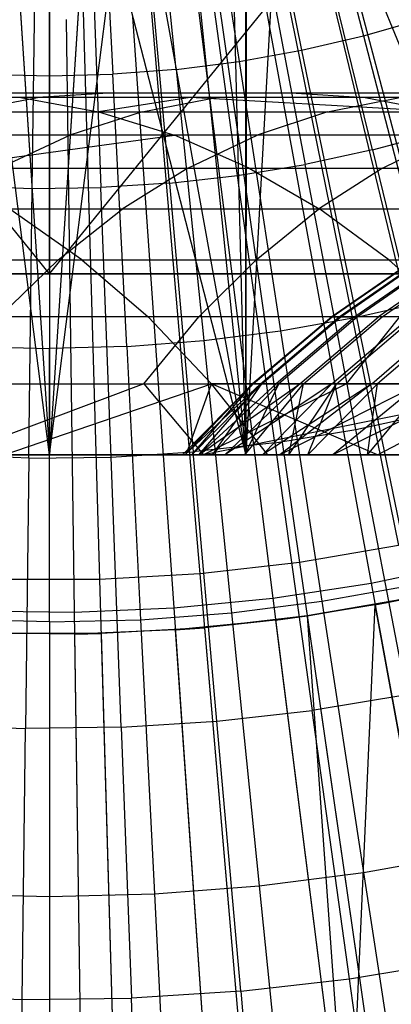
# Model space of a CAD drawing. Extents: x 0.1 to 12.1, y -6 to 6.
# Tile 143 of 256: x 6.044 to 6.249, y -1.203 to -0.66. Entities that reach past the tile are written whole.
import ezdxf

# ---------------------------------------------------------------- set-up
doc = ezdxf.new("R2010")
doc.units = 0
doc.header["$LTSCALE"] = 2.54
doc.layers.get('0').update_dxf_attribs({"linetype": 'CONTINUOUS'})

# ---------------------------------------------------------------- blocks, each defined once
blk = doc.blocks.new('DROPS_COLOR_B-11195_STL')
at = {"color": 0}
for p, q in [((6.06, 0, 20.46731), (6.06, -0.8, 20.46731)), ((6.06, 0, 20.46731), (6.06, -0.8, 20.46731)), ((6.06, 0, 33.4279), (6.06, -0.8, 33.4279)), ((6.06, 0, 33.4279), (6.06, -0.8, 33.4279)), ((6.20341, -0.2635, 62.94169), (6.16832, -0.90001, 62.94243)), ((6.20341, -0.2635, 62.94169), (6.16832, -0.90001, 62.94243)), ((6.16875, -0.27959, 62.94242), (6.16832, -0.90001, 62.94243)), ((6.16875, -0.27959, 62.94242), (6.16832, -0.90001, 62.94243)), ((6.16832, -0.90001, 50.94438), (6.16832, -0.27976, 50.94438)), ((6.16832, -0.90001, 50.94438), (6.16832, -0.27976, 50.94438)), ((6.16832, -0.90001, 62.94243), (6.15271, -0.28532, 62.94269)), ((6.16832, -0.90001, 62.94243), (6.15271, -0.28532, 62.94269)), ((6.16832, -0.90001, 50.94438), (6.15271, -0.28532, 50.94412)), ((6.16832, -0.90001, 50.94438), (6.15271, -0.28532, 50.94412)), ((6.06, -0.9, 39.93455), (5.98235, -0.28978, 39.9353)), ((6.06, -0.9, 39.93455), (5.98235, -0.28978, 39.9353)), ((6.06, -0.9, 47.93455), (6.13765, -0.28978, 47.9338)), ((6.06, -0.9, 47.93455), (6.13765, -0.28978, 47.9338)), ((6.01304, -0.2963, 50.94359), (6.16832, -0.90001, 50.94438)), ((6.01304, -0.2963, 50.94359), (6.16832, -0.90001, 50.94438)), ((6.02074, -0.29742, 47.93436), (6.06, -0.9, 47.93455)), ((6.02074, -0.29742, 47.93436), (6.06, -0.9, 47.93455)), ((6.02086, -0.29744, 39.93474), (6.06, -0.9, 39.93455)), ((6.02086, -0.29744, 39.93474), (6.06, -0.9, 39.93455)), ((6.09926, -0.29742, 39.93474), (6.06, -0.9, 39.93455)), ((6.09926, -0.29742, 39.93474), (6.06, -0.9, 39.93455)), ((6.09914, -0.29744, 47.93436), (6.06, -0.9, 47.93455)), ((6.09914, -0.29744, 47.93436), (6.06, -0.9, 47.93455)), ((6.09926, -0.29742, 39.93474), (6.34536, -0.9, 39.94474)), ((6.09926, -0.29742, 39.93474), (6.34536, -0.9, 39.94474)), ((6.10696, -0.2963, 62.94322), (6.16832, -0.90001, 62.94243)), ((6.10696, -0.2963, 62.94322), (6.16832, -0.90001, 62.94243)), ((6.10697, -0.2963, 50.94359), (6.16832, -0.90001, 50.94438)), ((6.10697, -0.2963, 50.94359), (6.16832, -0.90001, 50.94438)), ((6.06, -0.3, 62.9434), (6.16832, -0.90001, 62.94243)), ((6.06, -0.3, 62.9434), (6.16832, -0.90001, 62.94243)), ((6.06, -0.3, 50.94341), (6.16832, -0.90001, 50.94438)), ((6.06, -0.3, 50.94341), (6.16832, -0.90001, 50.94438)), ((6.06, -0.3, 47.93455), (6.06, -0.9, 47.93455)), ((6.06, -0.3, 47.93455), (6.06, -0.9, 47.93455)), ((6.06, -0.3, 39.93455), (6.06, -0.9, 39.93455)), ((6.06, -0.3, 39.93455), (6.06, -0.9, 39.93455)), ((6.06, -0.8, 16.94761), (5.73571, -0.4, 16.95813)), ((6.06, -0.8, 16.94761), (5.73571, -0.4, 16.95813)), ((6.06, -0.8, 16.94761), (6.06, -0.4, 16.94761)), ((6.06, -0.8, 16.94761), (6.06, -0.4, 16.94761)), ((6.06, -0.8, 36.94761), (6.06, -0.4, 36.94761)), ((6.06, -0.8, 36.94761), (6.06, -0.4, 36.94761)), ((6.06, -0.8, 36.94761), (6.385, -0.4, 36.93703)), ((6.06, -0.8, 36.94761), (6.385, -0.4, 36.93703)), ((6.19551, -0.52322, 13.82789), (6.23315, -0.66861, 13.79951)), ((6.19551, -0.52322, 13.82789), (6.23315, -0.66861, 13.79951)), ((6.16884, -0.52941, 13.82789), (6.19907, -0.67652, 13.79951)), ((6.16884, -0.52941, 13.82789), (6.19907, -0.67652, 13.79951)), ((6.12991, -0.68711, 13.79951), (6.11472, -0.5377, 13.82789)), ((6.12991, -0.68711, 13.79951), (6.11472, -0.5377, 13.82789)), ((6.14188, -0.53424, 13.82789), (6.16462, -0.68269, 13.79951)), ((6.14188, -0.53424, 13.82789), (6.16462, -0.68269, 13.79951)), ((6.06004, -0.54048, 13.82789), (6.06004, -0.69065, 13.79951)), ((6.06004, -0.54048, 13.82789), (6.06004, -0.69065, 13.79951)), ((6.08741, -0.53978, 13.82789), (6.09502, -0.68977, 13.79951)), ((6.08741, -0.53978, 13.82789), (6.09502, -0.68977, 13.79951)), ((6.23811, -0.73158, 13.86834), (6.20297, -0.58721, 13.89768)), ((6.23811, -0.73158, 13.86834), (6.20297, -0.58721, 13.89768)), ((6.17328, -0.59365, 13.89768), (6.20113, -0.73961, 13.86834)), ((6.17328, -0.59365, 13.89768), (6.20113, -0.73961, 13.86834)), ((6.12618, -0.75003, 13.86834), (6.11313, -0.60202, 13.89768)), ((6.12618, -0.75003, 13.86834), (6.11313, -0.60202, 13.89768)), ((6.16379, -0.74576, 13.86834), (6.14331, -0.59859, 13.89768)), ((6.16379, -0.74576, 13.86834), (6.14331, -0.59859, 13.89768)), ((6.05058, -0.75288, 13.86834), (6.05244, -0.60431, 13.89768)), ((6.05058, -0.75288, 13.86834), (6.05244, -0.60431, 13.89768)), ((6.08282, -0.60392, 13.89768), (6.08842, -0.75241, 13.86834)), ((6.08282, -0.60392, 13.89768), (6.08842, -0.75241, 13.86834)), ((6.22491, -0.6274, 1.86697), (6.30641, -0.93746, 1.92723)), ((6.22491, -0.6274, 1.86697), (6.30641, -0.93746, 1.92723)), ((6.18883, -0.63579, 1.86697), (6.25249, -0.95, 1.92723)), ((6.18883, -0.63579, 1.86697), (6.25249, -0.95, 1.92723)), ((6.11551, -0.64633, 1.86697), (6.14295, -0.96575, 1.92723)), ((6.11551, -0.64633, 1.86697), (6.14295, -0.96575, 1.92723)), ((6.15232, -0.64211, 1.86697), (6.19795, -0.95944, 1.92723)), ((6.15232, -0.64211, 1.86697), (6.19795, -0.95944, 1.92723)), ((6.07852, -0.64845, 1.86697), (6.08768, -0.96891, 1.92723)), ((6.07852, -0.64845, 1.86697), (6.08768, -0.96891, 1.92723)), ((6.23315, -0.66861, 13.79951), (6.26679, -0.65898, 13.79951)), ((6.23315, -0.66861, 13.79951), (6.26679, -0.65898, 13.79951)), ((6.19907, -0.67652, 13.79951), (6.23315, -0.66861, 13.79951)), ((6.19907, -0.67652, 13.79951), (6.23315, -0.66861, 13.79951)), ((6.23315, -0.66861, 13.79951), (6.2709, -0.81438, 13.76702)), ((6.23315, -0.66861, 13.79951), (6.2709, -0.81438, 13.76702)), ((6.16462, -0.68269, 13.79951), (6.19907, -0.67652, 13.79951)), ((6.16462, -0.68269, 13.79951), (6.19907, -0.67652, 13.79951)), ((6.19907, -0.67652, 13.79951), (6.22938, -0.82402, 13.76702)), ((6.19907, -0.67652, 13.79951), (6.22938, -0.82402, 13.76702)), ((6.12991, -0.68711, 13.79951), (6.16462, -0.68269, 13.79951)), ((6.12991, -0.68711, 13.79951), (6.16462, -0.68269, 13.79951)), ((6.16462, -0.68269, 13.79951), (6.18742, -0.83154, 13.76702)), ((6.16462, -0.68269, 13.79951), (6.18742, -0.83154, 13.76702)), ((6.02506, -0.68977, 13.79951), (6.06004, -0.69065, 13.79951)), ((6.02506, -0.68977, 13.79951), (6.06004, -0.69065, 13.79951)), ((6.06004, -0.69065, 13.79951), (6.09502, -0.68977, 13.79951)), ((6.06004, -0.69065, 13.79951), (6.09502, -0.68977, 13.79951)), ((6.12991, -0.68711, 13.79951), (6.09502, -0.68977, 13.79951)), ((6.12991, -0.68711, 13.79951), (6.09502, -0.68977, 13.79951)), ((6.10265, -0.84016, 13.76702), (6.09502, -0.68977, 13.79951)), ((6.10265, -0.84016, 13.76702), (6.09502, -0.68977, 13.79951)), ((6.12991, -0.68711, 13.79951), (6.14514, -0.83692, 13.76702)), ((6.12991, -0.68711, 13.79951), (6.14514, -0.83692, 13.76702)), ((6.06004, -0.69065, 13.79951), (6.06004, -0.84124, 13.76702)), ((6.06004, -0.69065, 13.79951), (6.06004, -0.84124, 13.76702)), ((6.00114, -0.70001, 55.8731), (6.09563, -0.70001, 55.98392)), ((6.00114, -0.70001, 55.8731), (6.09563, -0.70001, 55.98392)), ((6.00114, -0.70001, 55.8731), (6.04423, -0.70263, 55.83735)), ((6.00114, -0.70001, 55.8731), (6.04423, -0.70263, 55.83735)), ((6.09563, -0.70001, 55.98392), (6.05353, -0.70263, 56.02083)), ((6.09563, -0.70001, 55.98392), (6.05353, -0.70263, 56.02083)), ((6.09563, -0.70001, 55.98392), (6.19312, -0.70001, 56.09211)), ((6.09563, -0.70001, 55.98392), (6.19312, -0.70001, 56.09211)), ((6.19312, -0.70001, 56.09211), (6.29326, -0.70001, 56.1973)), ((6.19312, -0.70001, 56.09211), (6.29326, -0.70001, 56.1973)), ((6.19312, -0.70001, 56.09211), (6.23418, -0.70263, 56.05405)), ((6.19312, -0.70001, 56.09211), (6.23418, -0.70263, 56.05405)), ((6.04423, -0.70263, 55.83735), (5.95356, -0.70263, 55.72491)), ((6.04423, -0.70263, 55.83735), (5.95356, -0.70263, 55.72491)), ((6.05353, -0.70263, 56.02083), (5.95804, -0.70263, 55.90884)), ((6.05353, -0.70263, 56.02083), (5.95804, -0.70263, 55.90884)), ((6.01163, -0.7105, 56.05758), (6.05353, -0.70263, 56.02083)), ((6.01163, -0.7105, 56.05758), (6.05353, -0.70263, 56.02083)), ((6.04423, -0.70263, 55.83735), (6.08713, -0.7105, 55.80176)), ((6.13772, -0.70263, 55.947), (6.04423, -0.70263, 55.83735)), ((6.04423, -0.70263, 55.83735), (6.08713, -0.7105, 55.80176)), ((6.13772, -0.70263, 55.947), (6.04423, -0.70263, 55.83735)), ((6.15205, -0.70263, 56.13016), (6.05353, -0.70263, 56.02083)), ((6.15205, -0.70263, 56.13016), (6.05353, -0.70263, 56.02083)), ((6.13772, -0.70263, 55.947), (6.08713, -0.7105, 55.80176)), ((6.13772, -0.70263, 55.947), (6.08713, -0.7105, 55.80176)), ((6.11117, -0.7105, 56.16805), (6.15205, -0.70263, 56.13016)), ((6.11117, -0.7105, 56.16805), (6.15205, -0.70263, 56.13016)), ((6.27507, -0.7105, 56.01616), (6.13772, -0.70263, 55.947)), ((6.23418, -0.70263, 56.05405), (6.13772, -0.70263, 55.947)), ((6.27507, -0.7105, 56.01616), (6.13772, -0.70263, 55.947)), ((6.23418, -0.70263, 56.05405), (6.13772, -0.70263, 55.947)), ((6.25326, -0.70263, 56.23646), (6.15205, -0.70263, 56.13016)), ((6.25326, -0.70263, 56.23646), (6.15205, -0.70263, 56.13016)), ((6.21343, -0.7105, 56.27546), (6.25326, -0.70263, 56.23646)), ((6.21343, -0.7105, 56.27546), (6.25326, -0.70263, 56.23646)), ((6.33327, -0.70263, 56.15812), (6.23418, -0.70263, 56.05405)), ((6.23418, -0.70263, 56.05405), (6.27507, -0.7105, 56.01616)), ((6.23418, -0.70263, 56.05405), (6.27507, -0.7105, 56.01616)), ((6.33327, -0.70263, 56.15812), (6.23418, -0.70263, 56.05405)), ((5.99743, -0.7105, 55.69053), (6.08713, -0.7105, 55.80176)), ((5.99743, -0.7105, 55.69053), (6.08713, -0.7105, 55.80176)), ((6.01163, -0.7105, 56.05758), (6.11117, -0.7105, 56.16805)), ((6.01163, -0.7105, 56.05758), (6.11117, -0.7105, 56.16805)), ((6.11117, -0.7105, 56.16805), (6.07136, -0.72343, 56.20496)), ((6.11117, -0.7105, 56.16805), (6.07136, -0.72343, 56.20496)), ((6.08713, -0.7105, 55.80176), (6.27507, -0.7105, 56.01616)), ((6.08713, -0.7105, 55.80176), (6.27507, -0.7105, 56.01616)), ((6.08713, -0.7105, 55.80176), (6.12891, -0.72343, 55.76711)), ((6.08713, -0.7105, 55.80176), (6.12891, -0.72343, 55.76711)), ((6.11117, -0.7105, 56.16805), (6.21343, -0.7105, 56.27546)), ((6.11117, -0.7105, 56.16805), (6.21343, -0.7105, 56.27546)), ((6.21343, -0.7105, 56.27546), (6.17464, -0.72343, 56.31344)), ((6.21343, -0.7105, 56.27546), (6.17464, -0.72343, 56.31344)), ((6.21343, -0.7105, 56.27546), (6.31859, -0.7105, 56.38002)), ((6.21343, -0.7105, 56.27546), (6.31859, -0.7105, 56.38002)), ((6.23811, -0.73158, 13.86834), (6.27464, -0.72171, 13.86834)), ((6.23811, -0.73158, 13.86834), (6.27464, -0.72171, 13.86834)), ((6.07136, -0.72343, 56.20496), (5.97081, -0.72343, 56.09338)), ((6.07136, -0.72343, 56.20496), (5.97081, -0.72343, 56.09338)), ((5.99746, -0.74162, 55.51271), (6.12891, -0.72343, 55.76711)), ((5.99746, -0.74162, 55.51271), (6.12891, -0.72343, 55.76711)), ((6.03209, -0.74162, 56.24135), (6.07136, -0.72343, 56.20496)), ((6.03209, -0.74162, 56.24135), (6.07136, -0.72343, 56.20496)), ((6.12891, -0.72343, 55.76711), (6.04015, -0.72343, 55.65703)), ((6.12891, -0.72343, 55.76711), (6.04015, -0.72343, 55.65703)), ((6.17464, -0.72343, 56.31344), (6.07136, -0.72343, 56.20496)), ((6.17464, -0.72343, 56.31344), (6.07136, -0.72343, 56.20496)), ((6.17012, -0.74162, 55.73293), (6.12891, -0.72343, 55.76711)), ((6.31488, -0.72343, 55.97926), (6.12891, -0.72343, 55.76711)), ((6.17012, -0.74162, 55.73293), (6.12891, -0.72343, 55.76711)), ((6.31488, -0.72343, 55.97926), (6.12891, -0.72343, 55.76711)), ((6.13638, -0.74162, 56.3509), (6.17464, -0.72343, 56.31344)), ((6.13638, -0.74162, 56.3509), (6.17464, -0.72343, 56.31344)), ((6.28085, -0.72343, 56.41905), (6.17464, -0.72343, 56.31344)), ((6.28085, -0.72343, 56.41905), (6.17464, -0.72343, 56.31344)), ((6.24364, -0.74162, 56.45754), (6.28085, -0.72343, 56.41905)), ((6.24364, -0.74162, 56.45754), (6.28085, -0.72343, 56.41905)), ((6.23811, -0.73158, 13.86834), (6.20113, -0.73961, 13.86834)), ((6.23811, -0.73158, 13.86834), (6.20113, -0.73961, 13.86834)), ((6.23811, -0.73158, 13.86834), (6.27333, -0.87631, 13.83503)), ((6.23811, -0.73158, 13.86834), (6.27333, -0.87631, 13.83503)), ((5.99746, -0.74162, 55.51271), (6.17012, -0.74162, 55.73293)), ((5.99746, -0.74162, 55.51271), (6.17012, -0.74162, 55.73293)), ((6.03209, -0.74162, 56.24135), (6.13638, -0.74162, 56.3509)), ((6.03209, -0.74162, 56.24135), (6.13638, -0.74162, 56.3509)), ((6.13638, -0.74162, 56.3509), (6.10015, -0.76432, 56.38636)), ((6.13638, -0.74162, 56.3509), (6.10015, -0.76432, 56.38636)), ((6.13638, -0.74162, 56.3509), (6.24364, -0.74162, 56.45754)), ((6.13638, -0.74162, 56.3509), (6.24364, -0.74162, 56.45754)), ((6.16379, -0.74576, 13.86834), (6.20113, -0.73961, 13.86834)), ((6.16379, -0.74576, 13.86834), (6.20113, -0.73961, 13.86834)), ((6.17012, -0.74162, 55.73293), (6.35415, -0.74162, 55.94286)), ((6.17012, -0.74162, 55.73293), (6.35415, -0.74162, 55.94286)), ((6.17012, -0.74162, 55.73293), (6.20915, -0.76432, 55.70056)), ((6.17012, -0.74162, 55.73293), (6.20915, -0.76432, 55.70056)), ((6.22904, -0.88592, 13.83503), (6.20113, -0.73961, 13.86834)), ((6.22904, -0.88592, 13.83503), (6.20113, -0.73961, 13.86834)), ((6.24364, -0.74162, 56.45754), (6.20839, -0.76432, 56.49399)), ((6.24364, -0.74162, 56.45754), (6.20839, -0.76432, 56.49399)), ((6.24364, -0.74162, 56.45754), (6.3516, -0.74162, 56.55919)), ((6.24364, -0.74162, 56.45754), (6.3516, -0.74162, 56.55919)), ((6.12618, -0.75003, 13.86834), (6.08842, -0.75241, 13.86834)), ((6.12618, -0.75003, 13.86834), (6.08842, -0.75241, 13.86834)), ((6.12618, -0.75003, 13.86834), (6.16379, -0.74576, 13.86834)), ((6.12618, -0.75003, 13.86834), (6.16379, -0.74576, 13.86834)), ((6.12618, -0.75003, 13.86834), (6.13927, -0.8984, 13.83503)), ((6.12618, -0.75003, 13.86834), (6.13927, -0.8984, 13.83503)), ((6.18431, -0.89329, 13.83503), (6.16379, -0.74576, 13.86834)), ((6.18431, -0.89329, 13.83503), (6.16379, -0.74576, 13.86834)), ((6.01276, -0.75146, 13.86834), (6.05058, -0.75288, 13.86834)), ((6.01276, -0.75146, 13.86834), (6.05058, -0.75288, 13.86834)), ((6.0487, -0.90182, 13.83503), (6.05058, -0.75288, 13.86834)), ((6.0487, -0.90182, 13.83503), (6.05058, -0.75288, 13.86834)), ((6.05058, -0.75288, 13.86834), (6.08842, -0.75241, 13.86834)), ((6.05058, -0.75288, 13.86834), (6.08842, -0.75241, 13.86834)), ((6.09403, -0.90125, 13.83503), (6.08842, -0.75241, 13.86834)), ((6.09403, -0.90125, 13.83503), (6.08842, -0.75241, 13.86834)), ((6.10015, -0.76432, 56.38636), (5.9949, -0.76432, 56.27581)), ((6.10015, -0.76432, 56.38636), (5.9949, -0.76432, 56.27581)), ((6.07795, -0.79228, 55.45311), (6.03821, -0.76432, 55.48253)), ((6.20915, -0.76432, 55.70056), (6.03821, -0.76432, 55.48253)), ((6.07795, -0.79228, 55.45311), (6.03821, -0.76432, 55.48253)), ((6.20915, -0.76432, 55.70056), (6.03821, -0.76432, 55.48253)), ((6.06481, -0.79228, 56.42096), (6.10015, -0.76432, 56.38636)), ((6.06481, -0.79228, 56.42096), (6.10015, -0.76432, 56.38636)), ((6.20839, -0.76432, 56.49399), (6.10015, -0.76432, 56.38636)), ((6.20839, -0.76432, 56.49399), (6.10015, -0.76432, 56.38636)), ((6.17402, -0.79228, 56.52954), (6.20839, -0.76432, 56.49399)), ((6.17402, -0.79228, 56.52954), (6.20839, -0.76432, 56.49399)), ((6.31735, -0.76432, 56.59658), (6.20839, -0.76432, 56.49399)), ((6.31735, -0.76432, 56.59658), (6.20839, -0.76432, 56.49399)), ((6.24721, -0.79228, 55.66899), (6.20915, -0.76432, 55.70056)), ((6.39134, -0.76432, 55.9084), (6.20915, -0.76432, 55.70056)), ((6.24721, -0.79228, 55.66899), (6.20915, -0.76432, 55.70056)), ((6.39134, -0.76432, 55.9084), (6.20915, -0.76432, 55.70056)), ((5.92066, -0.79228, 55.22808), (6.07795, -0.79228, 55.45311)), ((5.92066, -0.79228, 55.22808), (6.07795, -0.79228, 55.45311)), ((5.95863, -0.79228, 56.30942), (6.06481, -0.79228, 56.42096)), ((5.95863, -0.79228, 56.30942), (6.06481, -0.79228, 56.42096)), ((6.06481, -0.79228, 56.42096), (6.03239, -0.82387, 56.45271)), ((6.06481, -0.79228, 56.42096), (6.03239, -0.82387, 56.45271)), ((6.06481, -0.79228, 56.42096), (6.17402, -0.79228, 56.52954)), ((6.06481, -0.79228, 56.42096), (6.17402, -0.79228, 56.52954)), ((6.07795, -0.79228, 55.45311), (6.24721, -0.79228, 55.66899)), ((6.07795, -0.79228, 55.45311), (6.24721, -0.79228, 55.66899)), ((6.07795, -0.79228, 55.45311), (6.11442, -0.82387, 55.4261)), ((6.07795, -0.79228, 55.45311), (6.11442, -0.82387, 55.4261)), ((6.17402, -0.79228, 56.52954), (6.14247, -0.82387, 56.56216)), ((6.17402, -0.79228, 56.52954), (6.14247, -0.82387, 56.56216)), ((6.17402, -0.79228, 56.52954), (6.28394, -0.79228, 56.63304)), ((6.17402, -0.79228, 56.52954), (6.28394, -0.79228, 56.63304)), ((6.26106, -0.79228, 52.5476), (6.21568, -0.82387, 52.5483)), ((6.26106, -0.79228, 52.5476), (6.21568, -0.82387, 52.5483)), ((6.21596, -0.82387, 52.41749), (6.26133, -0.79228, 52.41833)), ((6.21596, -0.82387, 52.41749), (6.26133, -0.79228, 52.41833)), ((6.21987, -0.82387, 52.67903), (6.2652, -0.79228, 52.67681)), ((6.21987, -0.82387, 52.67903), (6.2652, -0.79228, 52.67681)), ((6.22069, -0.82387, 52.28641), (6.26601, -0.79228, 52.2888)), ((6.22069, -0.82387, 52.28641), (6.26601, -0.79228, 52.2888)), ((6.2737, -0.79228, 52.80518), (6.22847, -0.82387, 52.80892)), ((6.2737, -0.79228, 52.80518), (6.22847, -0.82387, 52.80892)), ((6.27508, -0.79228, 52.15948), (6.22987, -0.82387, 52.15557)), ((6.27508, -0.79228, 52.15948), (6.22987, -0.82387, 52.15557)), ((6.28655, -0.79228, 52.93317), (6.24147, -0.82387, 52.93845)), ((6.28655, -0.79228, 52.93317), (6.24147, -0.82387, 52.93845)), ((6.24346, -0.82387, 52.02509), (6.28851, -0.79228, 52.03054)), ((6.24346, -0.82387, 52.02509), (6.28851, -0.79228, 52.03054)), ((6.24721, -0.79228, 55.66899), (6.42761, -0.79228, 55.87479)), ((6.24721, -0.79228, 55.66899), (6.42761, -0.79228, 55.87479)), ((6.24721, -0.79228, 55.66899), (6.28214, -0.82387, 55.64001)), ((6.24721, -0.79228, 55.66899), (6.28214, -0.82387, 55.64001)), ((6.06, -0.8, 16.94761), (5.62422, -0.8, 16.96663)), ((5.62422, -0.8, 36.92858), (6.06, -0.8, 36.94761)), ((6.06, -0.8, 16.94761), (5.62422, -0.8, 16.96663)), ((5.62422, -0.8, 36.92858), (6.06, -0.8, 36.94761)), ((5.82843, -0.8, 33.40967), (6.06, -0.8, 33.4279)), ((6.06, -0.8, 20.46731), (5.82843, -0.8, 20.48554)), ((6.06, -0.8, 20.46731), (5.82843, -0.8, 20.48554)), ((5.82843, -0.8, 33.40967), (6.06, -0.8, 33.4279)), ((6.49578, -0.8, 16.96663), (6.06, -0.8, 16.94761)), ((6.06, -0.8, 36.94761), (6.49578, -0.8, 36.92858)), ((6.49578, -0.8, 16.96663), (6.06, -0.8, 16.94761)), ((6.06, -0.8, 36.94761), (6.49578, -0.8, 36.92858)), ((6.06, -0.8, 33.4279), (6.29157, -0.8, 33.40967)), ((6.29157, -0.8, 20.48554), (6.06, -0.8, 20.46731)), ((6.29157, -0.8, 20.48554), (6.06, -0.8, 20.46731)), ((6.06, -0.8, 33.4279), (6.29157, -0.8, 33.40967)), ((6.22938, -0.82402, 13.76702), (6.2709, -0.81438, 13.76702)), ((6.22938, -0.82402, 13.76702), (6.2709, -0.81438, 13.76702)), ((6.11442, -0.82387, 55.4261), (5.95857, -0.82387, 55.20312)), ((6.11442, -0.82387, 55.4261), (5.95857, -0.82387, 55.20312)), ((6.14247, -0.82387, 56.56216), (6.03239, -0.82387, 56.45271)), ((6.14247, -0.82387, 56.56216), (6.03239, -0.82387, 56.45271)), ((6.11217, -0.86072, 56.59351), (6.14247, -0.82387, 56.56216)), ((6.11217, -0.86072, 56.59351), (6.14247, -0.82387, 56.56216)), ((6.14945, -0.86072, 55.40016), (6.11442, -0.82387, 55.4261)), ((6.28214, -0.82387, 55.64001), (6.11442, -0.82387, 55.4261)), ((6.14945, -0.86072, 55.40016), (6.11442, -0.82387, 55.4261)), ((6.28214, -0.82387, 55.64001), (6.11442, -0.82387, 55.4261)), ((6.25328, -0.82387, 56.6665), (6.14247, -0.82387, 56.56216)), ((6.25328, -0.82387, 56.6665), (6.14247, -0.82387, 56.56216)), ((6.21568, -0.82387, 52.5483), (6.17209, -0.86072, 52.54896)), ((6.21568, -0.82387, 52.5483), (6.17209, -0.86072, 52.54896)), ((6.17237, -0.86072, 52.41668), (6.21596, -0.82387, 52.41749)), ((6.17237, -0.86072, 52.41668), (6.21596, -0.82387, 52.41749)), ((6.17633, -0.86072, 52.68117), (6.21987, -0.82387, 52.67903)), ((6.17633, -0.86072, 52.68117), (6.21987, -0.82387, 52.67903)), ((6.17716, -0.86072, 52.28412), (6.22069, -0.82387, 52.28641)), ((6.17716, -0.86072, 52.28412), (6.22069, -0.82387, 52.28641)), ((6.22847, -0.82387, 52.80892), (6.18503, -0.86072, 52.81252)), ((6.22847, -0.82387, 52.80892), (6.18503, -0.86072, 52.81252)), ((6.22987, -0.82387, 52.15557), (6.18644, -0.86072, 52.1518)), ((6.22987, -0.82387, 52.15557), (6.18644, -0.86072, 52.1518)), ((6.18742, -0.83154, 13.76702), (6.22938, -0.82402, 13.76702)), ((6.18742, -0.83154, 13.76702), (6.22938, -0.82402, 13.76702)), ((6.19818, -0.86072, 52.94351), (6.24147, -0.82387, 52.93845)), ((6.19818, -0.86072, 52.94351), (6.24147, -0.82387, 52.93845)), ((6.20019, -0.86072, 52.01985), (6.24346, -0.82387, 52.02509)), ((6.20019, -0.86072, 52.01985), (6.24346, -0.82387, 52.02509)), ((6.21596, -0.82387, 52.41749), (6.21568, -0.82387, 52.5483)), ((6.21596, -0.82387, 52.41749), (6.21568, -0.82387, 52.5483)), ((6.21568, -0.82387, 52.5483), (6.21987, -0.82387, 52.67903)), ((6.21568, -0.82387, 52.5483), (6.21987, -0.82387, 52.67903)), ((6.21575, -0.86072, 53.07412), (6.25885, -0.82387, 53.0676)), ((6.21575, -0.86072, 53.07412), (6.25885, -0.82387, 53.0676)), ((6.22069, -0.82387, 52.28641), (6.21596, -0.82387, 52.41749)), ((6.22069, -0.82387, 52.28641), (6.21596, -0.82387, 52.41749)), ((6.21838, -0.86072, 51.88844), (6.26145, -0.82387, 51.89514)), ((6.21838, -0.86072, 51.88844), (6.26145, -0.82387, 51.89514)), ((6.21987, -0.82387, 52.67903), (6.22847, -0.82387, 52.80892)), ((6.21987, -0.82387, 52.67903), (6.22847, -0.82387, 52.80892)), ((6.22987, -0.82387, 52.15557), (6.22069, -0.82387, 52.28641)), ((6.22987, -0.82387, 52.15557), (6.22069, -0.82387, 52.28641)), ((6.22383, -0.86072, 56.69864), (6.25328, -0.82387, 56.6665)), ((6.22383, -0.86072, 56.69864), (6.25328, -0.82387, 56.6665)), ((6.24147, -0.82387, 52.93845), (6.22847, -0.82387, 52.80892)), ((6.24147, -0.82387, 52.93845), (6.22847, -0.82387, 52.80892)), ((6.22938, -0.82402, 13.76702), (6.25979, -0.97199, 13.73038)), ((6.22938, -0.82402, 13.76702), (6.25979, -0.97199, 13.73038)), ((6.24346, -0.82387, 52.02509), (6.22987, -0.82387, 52.15557)), ((6.24346, -0.82387, 52.02509), (6.22987, -0.82387, 52.15557)), ((6.23771, -0.86072, 53.20406), (6.28057, -0.82387, 53.19609)), ((6.23771, -0.86072, 53.20406), (6.28057, -0.82387, 53.19609)), ((6.2838, -0.82387, 51.76591), (6.24098, -0.86072, 51.75775)), ((6.2838, -0.82387, 51.76591), (6.24098, -0.86072, 51.75775)), ((6.25885, -0.82387, 53.0676), (6.24147, -0.82387, 52.93845)), ((6.25885, -0.82387, 53.0676), (6.24147, -0.82387, 52.93845)), ((6.26145, -0.82387, 51.89514), (6.24346, -0.82387, 52.02509)), ((6.26145, -0.82387, 51.89514), (6.24346, -0.82387, 52.02509)), ((6.14514, -0.83692, 13.76702), (6.18742, -0.83154, 13.76702)), ((6.14514, -0.83692, 13.76702), (6.18742, -0.83154, 13.76702)), ((6.18742, -0.83154, 13.76702), (6.2103, -0.98086, 13.73038)), ((6.18742, -0.83154, 13.76702), (6.2103, -0.98086, 13.73038)), ((6.10265, -0.84016, 13.76702), (6.14514, -0.83692, 13.76702)), ((6.10265, -0.84016, 13.76702), (6.14514, -0.83692, 13.76702)), ((6.14514, -0.83692, 13.76702), (6.16043, -0.98721, 13.73038)), ((6.14514, -0.83692, 13.76702), (6.16043, -0.98721, 13.73038)), ((6.01743, -0.84016, 13.76702), (6.06004, -0.84124, 13.76702)), ((6.01743, -0.84016, 13.76702), (6.06004, -0.84124, 13.76702)), ((6.10265, -0.84016, 13.76702), (6.06004, -0.84124, 13.76702)), ((6.10265, -0.84016, 13.76702), (6.06004, -0.84124, 13.76702)), ((6.06004, -0.9923, 13.73038), (6.06004, -0.84124, 13.76702)), ((6.06004, -0.9923, 13.73038), (6.06004, -0.84124, 13.76702)), ((6.10265, -0.84016, 13.76702), (6.1103, -0.99103, 13.73038)), ((6.10265, -0.84016, 13.76702), (6.1103, -0.99103, 13.73038)), ((5.99498, -0.86072, 55.17916), (6.14945, -0.86072, 55.40016)), ((5.99498, -0.86072, 55.17916), (6.14945, -0.86072, 55.40016)), ((6.00124, -0.86072, 56.4832), (6.11217, -0.86072, 56.59351)), ((6.00124, -0.86072, 56.4832), (6.11217, -0.86072, 56.59351)), ((6.11217, -0.86072, 56.59351), (6.008, -0.90001, 56.5449)), ((6.11217, -0.86072, 56.59351), (6.008, -0.90001, 56.5449)), ((6.03505, -0.90001, 55.16993), (6.14945, -0.86072, 55.40016)), ((6.03505, -0.90001, 55.16993), (6.14945, -0.86072, 55.40016)), ((6.11217, -0.86072, 56.59351), (6.14489, -0.90001, 56.67793)), ((6.11217, -0.86072, 56.59351), (6.22383, -0.86072, 56.69864)), ((6.11217, -0.86072, 56.59351), (6.14489, -0.90001, 56.67793)), ((6.11217, -0.86072, 56.59351), (6.22383, -0.86072, 56.69864)), ((6.13342, -0.90001, 52.44381), (6.17209, -0.86072, 52.54896)), ((6.13342, -0.90001, 52.44381), (6.17209, -0.86072, 52.54896)), ((6.13342, -0.90001, 52.44381), (6.17237, -0.86072, 52.41668)), ((6.13342, -0.90001, 52.44381), (6.17237, -0.86072, 52.41668)), ((6.13472, -0.90001, 52.60238), (6.17633, -0.86072, 52.68117)), ((6.13472, -0.90001, 52.60238), (6.17633, -0.86072, 52.68117)), ((6.13472, -0.90001, 52.60238), (6.17209, -0.86072, 52.54896)), ((6.13472, -0.90001, 52.60238), (6.17209, -0.86072, 52.54896)), ((6.13545, -0.90001, 55.31553), (6.14945, -0.86072, 55.40016)), ((6.13545, -0.90001, 55.31553), (6.14945, -0.86072, 55.40016)), ((6.13852, -0.90001, 52.28535), (6.17237, -0.86072, 52.41668)), ((6.13852, -0.90001, 52.28535), (6.17237, -0.86072, 52.41668)), ((6.13852, -0.90001, 52.28535), (6.17716, -0.86072, 52.28412)), ((6.13852, -0.90001, 52.28535), (6.17716, -0.86072, 52.28412)), ((6.14247, -0.90001, 52.76102), (6.19818, -0.86072, 52.94351)), ((6.14247, -0.90001, 52.76102), (6.19818, -0.86072, 52.94351)), ((6.14247, -0.90001, 52.76102), (6.18503, -0.86072, 52.81252)), ((6.14247, -0.90001, 52.76102), (6.18503, -0.86072, 52.81252)), ((6.14247, -0.90001, 52.76102), (6.17633, -0.86072, 52.68117)), ((6.14247, -0.90001, 52.76102), (6.17633, -0.86072, 52.68117)), ((6.22383, -0.86072, 56.69864), (6.14489, -0.90001, 56.67793)), ((6.22383, -0.86072, 56.69864), (6.14489, -0.90001, 56.67793)), ((6.3383, -0.86072, 56.80071), (6.14489, -0.90001, 56.67793)), ((6.3383, -0.86072, 56.80071), (6.14489, -0.90001, 56.67793)), ((6.18041, -0.90001, 55.37723), (6.14945, -0.86072, 55.40016)), ((6.24087, -0.90001, 55.45714), (6.14945, -0.86072, 55.40016)), ((6.18041, -0.90001, 55.37723), (6.14945, -0.86072, 55.40016)), ((6.24087, -0.90001, 55.45714), (6.14945, -0.86072, 55.40016)), ((6.31569, -0.86072, 55.61218), (6.14945, -0.86072, 55.40016)), ((6.31569, -0.86072, 55.61218), (6.14945, -0.86072, 55.40016)), ((6.14998, -0.90001, 52.1271), (6.17716, -0.86072, 52.28412)), ((6.14998, -0.90001, 52.1271), (6.17716, -0.86072, 52.28412)), ((6.14998, -0.90001, 52.1271), (6.18644, -0.86072, 52.1518)), ((6.14998, -0.90001, 52.1271), (6.18644, -0.86072, 52.1518)), ((6.19818, -0.86072, 52.94351), (6.15671, -0.90001, 52.91985)), ((6.19818, -0.86072, 52.94351), (6.15671, -0.90001, 52.91985)), ((6.21575, -0.86072, 53.07412), (6.15671, -0.90001, 52.91985)), ((6.21575, -0.86072, 53.07412), (6.15671, -0.90001, 52.91985)), ((6.1678, -0.90001, 51.96921), (6.18644, -0.86072, 52.1518)), ((6.1678, -0.90001, 51.96921), (6.18644, -0.86072, 52.1518)), ((6.1678, -0.90001, 51.96921), (6.20019, -0.86072, 52.01985)), ((6.1678, -0.90001, 51.96921), (6.20019, -0.86072, 52.01985)), ((6.17209, -0.86072, 52.54896), (6.17237, -0.86072, 52.41668)), ((6.17633, -0.86072, 52.68117), (6.17209, -0.86072, 52.54896)), ((6.17633, -0.86072, 52.68117), (6.17209, -0.86072, 52.54896)), ((6.17209, -0.86072, 52.54896), (6.17237, -0.86072, 52.41668)), ((6.17237, -0.86072, 52.41668), (6.17716, -0.86072, 52.28412)), ((6.17237, -0.86072, 52.41668), (6.17716, -0.86072, 52.28412)), ((6.18503, -0.86072, 52.81252), (6.17633, -0.86072, 52.68117)), ((6.18503, -0.86072, 52.81252), (6.17633, -0.86072, 52.68117)), ((6.17716, -0.86072, 52.28412), (6.18644, -0.86072, 52.1518)), ((6.17716, -0.86072, 52.28412), (6.18644, -0.86072, 52.1518)), ((6.21575, -0.86072, 53.07412), (6.17752, -0.90001, 53.07893)), ((6.21575, -0.86072, 53.07412), (6.17752, -0.90001, 53.07893)), ((6.23771, -0.86072, 53.20406), (6.17752, -0.90001, 53.07893)), ((6.23771, -0.86072, 53.20406), (6.17752, -0.90001, 53.07893)), ((6.19818, -0.86072, 52.94351), (6.18503, -0.86072, 52.81252)), ((6.19818, -0.86072, 52.94351), (6.18503, -0.86072, 52.81252)), ((6.18644, -0.86072, 52.1518), (6.20019, -0.86072, 52.01985)), ((6.18644, -0.86072, 52.1518), (6.20019, -0.86072, 52.01985)), ((6.23771, -0.86072, 53.20406), (6.18698, -0.90001, 53.13834)), ((6.23771, -0.86072, 53.20406), (6.18698, -0.90001, 53.13834)), ((6.26415, -0.86072, 53.33378), (6.18698, -0.90001, 53.13834)), ((6.26415, -0.86072, 53.33378), (6.18698, -0.90001, 53.13834)), ((6.19198, -0.90001, 51.8118), (6.20019, -0.86072, 52.01985)), ((6.19198, -0.90001, 51.8118), (6.20019, -0.86072, 52.01985)), ((6.19198, -0.90001, 51.8118), (6.21838, -0.86072, 51.88844)), ((6.19198, -0.90001, 51.8118), (6.21838, -0.86072, 51.88844)), ((6.21575, -0.86072, 53.07412), (6.19818, -0.86072, 52.94351)), ((6.21575, -0.86072, 53.07412), (6.19818, -0.86072, 52.94351)), ((6.20019, -0.86072, 52.01985), (6.21838, -0.86072, 51.88844)), ((6.20019, -0.86072, 52.01985), (6.21838, -0.86072, 51.88844)), ((6.20255, -0.90001, 51.75364), (6.21838, -0.86072, 51.88844)), ((6.20255, -0.90001, 51.75364), (6.21838, -0.86072, 51.88844)), ((6.20255, -0.90001, 51.75364), (6.24098, -0.86072, 51.75775)), ((6.20255, -0.90001, 51.75364), (6.24098, -0.86072, 51.75775)), ((6.23771, -0.86072, 53.20406), (6.21575, -0.86072, 53.07412)), ((6.23771, -0.86072, 53.20406), (6.21575, -0.86072, 53.07412)), ((6.26415, -0.86072, 53.33378), (6.21633, -0.90001, 53.29465)), ((6.26415, -0.86072, 53.33378), (6.21633, -0.90001, 53.29465)), ((6.29493, -0.86072, 53.46254), (6.21633, -0.90001, 53.29465)), ((6.29493, -0.86072, 53.46254), (6.21633, -0.90001, 53.29465)), ((6.21838, -0.86072, 51.88844), (6.24098, -0.86072, 51.75775)), ((6.21838, -0.86072, 51.88844), (6.24098, -0.86072, 51.75775)), ((6.22383, -0.86072, 56.69864), (6.3383, -0.86072, 56.80071)), ((6.22383, -0.86072, 56.69864), (6.3383, -0.86072, 56.80071)), ((6.23538, -0.90001, 51.59766), (6.24098, -0.86072, 51.75775)), ((6.23538, -0.90001, 51.59766), (6.24098, -0.86072, 51.75775)), ((6.23538, -0.90001, 51.59766), (6.26798, -0.86072, 51.62789)), ((6.23538, -0.90001, 51.59766), (6.26798, -0.86072, 51.62789)), ((6.26415, -0.86072, 53.33378), (6.23771, -0.86072, 53.20406)), ((6.26415, -0.86072, 53.33378), (6.23771, -0.86072, 53.20406)), ((6.24087, -0.90001, 55.45714), (6.31569, -0.86072, 55.61218)), ((6.24087, -0.90001, 55.45714), (6.31569, -0.86072, 55.61218)), ((6.24098, -0.86072, 51.75775), (6.26798, -0.86072, 51.62789)), ((6.24098, -0.86072, 51.75775), (6.26798, -0.86072, 51.62789)), ((6.22904, -0.88592, 13.83503), (6.27333, -0.87631, 13.83503)), ((6.22904, -0.88592, 13.83503), (6.27333, -0.87631, 13.83503)), ((6.18431, -0.89329, 13.83503), (6.22904, -0.88592, 13.83503)), ((6.18431, -0.89329, 13.83503), (6.22904, -0.88592, 13.83503)), ((6.25701, -1.03258, 13.79774), (6.22904, -0.88592, 13.83503)), ((6.25701, -1.03258, 13.79774), (6.22904, -0.88592, 13.83503)), ((6.18431, -0.89329, 13.83503), (6.13927, -0.8984, 13.83503)), ((6.18431, -0.89329, 13.83503), (6.13927, -0.8984, 13.83503)), ((6.18431, -0.89329, 13.83503), (6.20488, -1.04117, 13.79774)), ((6.18431, -0.89329, 13.83503), (6.20488, -1.04117, 13.79774)), ((5.73517, -0.90001, 50.9522), (6.16832, -0.90001, 50.94438)), ((5.73517, -0.90001, 62.93461), (6.16832, -0.90001, 62.94243)), ((5.73517, -0.90001, 50.9522), (6.16832, -0.90001, 50.94438)), ((5.73517, -0.90001, 62.93461), (6.16832, -0.90001, 62.94243)), ((5.77464, -0.9, 47.92436), (6.06, -0.9, 47.93455)), ((6.06, -0.9, 39.93455), (5.77464, -0.9, 39.94474)), ((5.77464, -0.9, 47.92436), (6.06, -0.9, 47.93455)), ((6.06, -0.9, 39.93455), (5.77464, -0.9, 39.94474)), ((6.0487, -0.90182, 13.83503), (6.00341, -0.90011, 13.83503)), ((6.0487, -0.90182, 13.83503), (6.00341, -0.90011, 13.83503)), ((6.008, -0.90001, 56.5449), (6.14489, -0.90001, 56.67793)), ((6.008, -0.90001, 56.5449), (6.14489, -0.90001, 56.67793)), ((6.13545, -0.90001, 55.31553), (6.03505, -0.90001, 55.16993)), ((6.13545, -0.90001, 55.31553), (6.03505, -0.90001, 55.16993)), ((6.0487, -0.90182, 13.83503), (6.04683, -1.05111, 13.79774)), ((6.0487, -0.90182, 13.83503), (6.04683, -1.05111, 13.79774)), ((6.0487, -0.90182, 13.83503), (6.09403, -0.90125, 13.83503)), ((6.0487, -0.90182, 13.83503), (6.09403, -0.90125, 13.83503)), ((6.06, -0.9, 47.93455), (6.34536, -0.9, 47.92436)), ((6.34536, -0.9, 39.94474), (6.06, -0.9, 39.93455)), ((6.06, -0.9, 47.93455), (6.34536, -0.9, 47.92436)), ((6.34536, -0.9, 39.94474), (6.06, -0.9, 39.93455)), ((6.09403, -0.90125, 13.83503), (6.13927, -0.8984, 13.83503)), ((6.09403, -0.90125, 13.83503), (6.13927, -0.8984, 13.83503)), ((6.09966, -1.05045, 13.79774), (6.09403, -0.90125, 13.83503)), ((6.09966, -1.05045, 13.79774), (6.09403, -0.90125, 13.83503)), ((6.13852, -0.90001, 52.28535), (6.13342, -0.90001, 52.44381)), ((6.13342, -0.90001, 52.44381), (6.13472, -0.90001, 52.60238)), ((6.13342, -0.90001, 52.44381), (6.13472, -0.90001, 52.60238)), ((6.13852, -0.90001, 52.28535), (6.13342, -0.90001, 52.44381)), ((6.13472, -0.90001, 52.60238), (6.14247, -0.90001, 52.76102)), ((6.13472, -0.90001, 52.60238), (6.14247, -0.90001, 52.76102)), ((6.18041, -0.90001, 55.37723), (6.13545, -0.90001, 55.31553)), ((6.18041, -0.90001, 55.37723), (6.13545, -0.90001, 55.31553)), ((6.14998, -0.90001, 52.1271), (6.13852, -0.90001, 52.28535)), ((6.14998, -0.90001, 52.1271), (6.13852, -0.90001, 52.28535)), ((6.15239, -1.04713, 13.79774), (6.13927, -0.8984, 13.83503)), ((6.15239, -1.04713, 13.79774), (6.13927, -0.8984, 13.83503)), ((6.14247, -0.90001, 52.76102), (6.15671, -0.90001, 52.91985)), ((6.14247, -0.90001, 52.76102), (6.15671, -0.90001, 52.91985)), ((6.14489, -0.90001, 56.67793), (6.28592, -0.90001, 56.80612)), ((6.14489, -0.90001, 56.67793), (6.28592, -0.90001, 56.80612)), ((6.1678, -0.90001, 51.96921), (6.14998, -0.90001, 52.1271)), ((6.1678, -0.90001, 51.96921), (6.14998, -0.90001, 52.1271)), ((6.15671, -0.90001, 52.91985), (6.17752, -0.90001, 53.07893)), ((6.15671, -0.90001, 52.91985), (6.17752, -0.90001, 53.07893)), ((6.19198, -0.90001, 51.8118), (6.1678, -0.90001, 51.96921)), ((6.19198, -0.90001, 51.8118), (6.1678, -0.90001, 51.96921)), ((6.16832, -0.90001, 50.94438), (6.44333, -0.90001, 50.95566)), ((6.16832, -0.90001, 62.94243), (6.60092, -0.90001, 62.91897)), ((6.16832, -0.90001, 50.94438), (6.44333, -0.90001, 50.95566)), ((6.16832, -0.90001, 62.94243), (6.60092, -0.90001, 62.91897)), ((6.17752, -0.90001, 53.07893), (6.18698, -0.90001, 53.13834)), ((6.17752, -0.90001, 53.07893), (6.18698, -0.90001, 53.13834)), ((6.24087, -0.90001, 55.45714), (6.18041, -0.90001, 55.37723)), ((6.24087, -0.90001, 55.45714), (6.18041, -0.90001, 55.37723)), ((6.18698, -0.90001, 53.13834), (6.21633, -0.90001, 53.29465)), ((6.18698, -0.90001, 53.13834), (6.21633, -0.90001, 53.29465)), ((6.20255, -0.90001, 51.75364), (6.19198, -0.90001, 51.8118)), ((6.20255, -0.90001, 51.75364), (6.19198, -0.90001, 51.8118)), ((6.23538, -0.90001, 51.59766), (6.20255, -0.90001, 51.75364)), ((6.23538, -0.90001, 51.59766), (6.20255, -0.90001, 51.75364)), ((6.21633, -0.90001, 53.29465), (6.25186, -0.90001, 53.44943)), ((6.21633, -0.90001, 53.29465), (6.25186, -0.90001, 53.44943)), ((6.27431, -0.90001, 51.44366), (6.23538, -0.90001, 51.59766)), ((6.27431, -0.90001, 51.44366), (6.23538, -0.90001, 51.59766)), ((6.34534, -0.90001, 55.58759), (6.24087, -0.90001, 55.45714)), ((6.34534, -0.90001, 55.58759), (6.24087, -0.90001, 55.45714)), ((6.25249, -0.95, 1.92723), (6.19795, -0.95944, 1.92723)), ((6.25249, -0.95, 1.92723), (6.19795, -0.95944, 1.92723)), ((6.19795, -0.95944, 1.92723), (6.14295, -0.96575, 1.92723)), ((6.19795, -0.95944, 1.92723), (6.14295, -0.96575, 1.92723)), ((6.19795, -0.95944, 1.92723), (6.24303, -1.27298, 2.00512)), ((6.19795, -0.95944, 1.92723), (6.24303, -1.27298, 2.00512)), ((6.14295, -0.96575, 1.92723), (6.08768, -0.96891, 1.92723)), ((6.14295, -0.96575, 1.92723), (6.08768, -0.96891, 1.92723)), ((6.14295, -0.96575, 1.92723), (6.17006, -1.28136, 2.00512)), ((6.14295, -0.96575, 1.92723), (6.17006, -1.28136, 2.00512)), ((6.23957, -0.98285, 13.61623), (6.31399, -0.96629, 13.45288)), ((6.23957, -0.98285, 13.61623), (6.31399, -0.96629, 13.45288)), ((6.08768, -0.96891, 1.92723), (6.03232, -0.96891, 1.92723)), ((6.08768, -0.96891, 1.92723), (6.03232, -0.96891, 1.92723)), ((6.08768, -0.96891, 1.92723), (6.09673, -1.28555, 2.00512)), ((6.08768, -0.96891, 1.92723), (6.09673, -1.28555, 2.00512)), ((6.2103, -0.98086, 13.73038), (6.25979, -0.97199, 13.73038)), ((6.2103, -0.98086, 13.73038), (6.25979, -0.97199, 13.73038)), ((6.29391, -0.97135, 13.61623), (6.23957, -0.98285, 13.61623)), ((6.16043, -0.98721, 13.73038), (6.2103, -0.98086, 13.73038)), ((6.16043, -0.98721, 13.73038), (6.2103, -0.98086, 13.73038)), ((6.20219, -0.98895, 13.61623), (6.25842, -0.97922, 13.45288)), ((6.20219, -0.98895, 13.61623), (6.25842, -0.97922, 13.45288)), ((6.25842, -0.97922, 13.45288), (6.20219, -0.98895, 13.45288)), ((6.25842, -0.97922, 13.45288), (6.20219, -0.98895, 13.45288)), ((6.23957, -0.98285, 13.61623), (6.20219, -0.98895, 13.61623)), ((6.2103, -0.98086, 13.73038), (6.23325, -1.13069, 13.68953)), ((6.2103, -0.98086, 13.73038), (6.23325, -1.13069, 13.68953)), ((6.23957, -0.98285, 13.61623), (6.25842, -0.97922, 13.45288)), ((6.23957, -0.98285, 13.61623), (6.25842, -0.97922, 13.45288)), ((6.1103, -0.99103, 13.73038), (6.16043, -0.98721, 13.73038)), ((6.1103, -0.99103, 13.73038), (6.16043, -0.98721, 13.73038)), ((6.20219, -0.98895, 13.45288), (6.1455, -0.99545, 13.45288)), ((6.20219, -0.98895, 13.45288), (6.1455, -0.99545, 13.45288)), ((6.16043, -0.98721, 13.73038), (6.17576, -1.13802, 13.68953)), ((6.16043, -0.98721, 13.73038), (6.17576, -1.13802, 13.68953)), ((6.18467, -0.99131, 13.61623), (6.20219, -0.98895, 13.45288)), ((6.20219, -0.98895, 13.61623), (6.18467, -0.99131, 13.61623)), ((6.18467, -0.99131, 13.61623), (6.20219, -0.98895, 13.45288)), ((6.20219, -0.98895, 13.61623), (6.20219, -0.98895, 13.45288)), ((6.20219, -0.98895, 13.61623), (6.20219, -0.98895, 13.45288)), ((6.20219, -0.98895, 13.45288), (6.24721, -1.30209, 13.37336)), ((6.20219, -0.98895, 13.45288), (6.24721, -1.30209, 13.37336)), ((6.06004, -0.9923, 13.73038), (6.00978, -0.99103, 13.73038)), ((6.06004, -0.9923, 13.73038), (6.00978, -0.99103, 13.73038)), ((6.06004, -0.9923, 13.73038), (6.1103, -0.99103, 13.73038)), ((6.06004, -0.9923, 13.73038), (6.1103, -0.99103, 13.73038)), ((6.06004, -0.9923, 13.73038), (6.06004, -1.14389, 13.68953)), ((6.06004, -0.9923, 13.73038), (6.06004, -1.14389, 13.68953)), ((6.1103, -0.99103, 13.73038), (6.11797, -1.14242, 13.68953)), ((6.1103, -0.99103, 13.73038), (6.11797, -1.14242, 13.68953)), ((6.18467, -0.99131, 13.61623), (6.12939, -0.99671, 13.61623)), ((6.18467, -0.99131, 13.61623), (6.1455, -0.99545, 13.45288)), ((6.18467, -0.99131, 13.61623), (6.1455, -0.99545, 13.45288)), ((6.01835, -0.99825, 13.61623), (6.08853, -0.99871, 13.45288)), ((6.07389, -0.99902, 13.61623), (6.01835, -0.99825, 13.61623)), ((6.01835, -0.99825, 13.61623), (6.08853, -0.99871, 13.45288)), ((6.08853, -0.99871, 13.45288), (6.03147, -0.99871, 13.45288)), ((6.08853, -0.99871, 13.45288), (6.03147, -0.99871, 13.45288)), ((6.07389, -0.99902, 13.61623), (6.1455, -0.99545, 13.45288)), ((6.07389, -0.99902, 13.61623), (6.1455, -0.99545, 13.45288)), ((6.12939, -0.99671, 13.61623), (6.07389, -0.99902, 13.61623)), ((6.07389, -0.99902, 13.61623), (6.08853, -0.99871, 13.45288)), ((6.07389, -0.99902, 13.61623), (6.08853, -0.99871, 13.45288)), ((6.1455, -0.99545, 13.45288), (6.08853, -0.99871, 13.45288)), ((6.1455, -0.99545, 13.45288), (6.08853, -0.99871, 13.45288)), ((6.08853, -0.99871, 13.45288), (6.09756, -1.31494, 13.37336)), ((6.08853, -0.99871, 13.45288), (6.09756, -1.31494, 13.37336)), ((6.12939, -0.99671, 13.61623), (6.1455, -0.99545, 13.45288)), ((6.12939, -0.99671, 13.61623), (6.1455, -0.99545, 13.45288)), ((6.1455, -0.99545, 13.45288), (6.17257, -1.31066, 13.37336)), ((6.1455, -0.99545, 13.45288), (6.17257, -1.31066, 13.37336)), ((6.25701, -1.03258, 13.79774), (6.20488, -1.04117, 13.79774)), ((6.25701, -1.03258, 13.79774), (6.20488, -1.04117, 13.79774)), ((6.15239, -1.04713, 13.79774), (6.20488, -1.04117, 13.79774)), ((6.15239, -1.04713, 13.79774), (6.20488, -1.04117, 13.79774)), ((6.2255, -1.1894, 13.75643), (6.20488, -1.04117, 13.79774)), ((6.2255, -1.1894, 13.75643), (6.20488, -1.04117, 13.79774)), ((5.99403, -1.04912, 13.79774), (6.04683, -1.05111, 13.79774)), ((5.99403, -1.04912, 13.79774), (6.04683, -1.05111, 13.79774)), ((6.09966, -1.05045, 13.79774), (6.15239, -1.04713, 13.79774)), ((6.09966, -1.05045, 13.79774), (6.15239, -1.04713, 13.79774)), ((6.16553, -1.19621, 13.75643), (6.15239, -1.04713, 13.79774)), ((6.16553, -1.19621, 13.75643), (6.15239, -1.04713, 13.79774)), ((6.04495, -1.20076, 13.75643), (6.04683, -1.05111, 13.79774)), ((6.04495, -1.20076, 13.75643), (6.04683, -1.05111, 13.79774)), ((6.09966, -1.05045, 13.79774), (6.04683, -1.05111, 13.79774)), ((6.09966, -1.05045, 13.79774), (6.04683, -1.05111, 13.79774)), ((6.09966, -1.05045, 13.79774), (6.1053, -1.2, 13.75643)), ((6.09966, -1.05045, 13.79774), (6.1053, -1.2, 13.75643)), ((6.23325, -1.13069, 13.68953), (6.2903, -1.12047, 13.68953)), ((6.23325, -1.13069, 13.68953), (6.2903, -1.12047, 13.68953)), ((6.17576, -1.13802, 13.68953), (6.23325, -1.13069, 13.68953)), ((6.17576, -1.13802, 13.68953), (6.23325, -1.13069, 13.68953)), ((6.23325, -1.13069, 13.68953), (6.25629, -1.28106, 13.64441)), ((6.23325, -1.13069, 13.68953), (6.25629, -1.28106, 13.64441)), ((6.11797, -1.14242, 13.68953), (6.17576, -1.13802, 13.68953)), ((6.11797, -1.14242, 13.68953), (6.17576, -1.13802, 13.68953)), ((6.17576, -1.13802, 13.68953), (6.19115, -1.28936, 13.64441)), ((6.17576, -1.13802, 13.68953), (6.19115, -1.28936, 13.64441)), ((6.0021, -1.14242, 13.68953), (6.06004, -1.14389, 13.68953)), ((6.0021, -1.14242, 13.68953), (6.06004, -1.14389, 13.68953)), ((6.06004, -1.14389, 13.68953), (6.11797, -1.14242, 13.68953)), ((6.06004, -1.14389, 13.68953), (6.11797, -1.14242, 13.68953)), ((6.06004, -1.14389, 13.68953), (6.06004, -1.29601, 13.64441)), ((6.06004, -1.14389, 13.68953), (6.06004, -1.29601, 13.64441)), ((6.11797, -1.14242, 13.68953), (6.12568, -1.29434, 13.64441)), ((6.11797, -1.14242, 13.68953), (6.12568, -1.29434, 13.64441)), ((6.2255, -1.1894, 13.75643), (6.28506, -1.17958, 13.75643)), ((6.2255, -1.1894, 13.75643), (6.28506, -1.17958, 13.75643)), ((6.16553, -1.19621, 13.75643), (6.2255, -1.1894, 13.75643)), ((6.16553, -1.19621, 13.75643), (6.2255, -1.1894, 13.75643)), ((6.24617, -1.33797, 13.71107), (6.2255, -1.1894, 13.75643)), ((6.24617, -1.33797, 13.71107), (6.2255, -1.1894, 13.75643)), ((6.16553, -1.19621, 13.75643), (6.1053, -1.2, 13.75643)), ((6.16553, -1.19621, 13.75643), (6.1053, -1.2, 13.75643)), ((6.16553, -1.19621, 13.75643), (6.17871, -1.34563, 13.71107)), ((6.16553, -1.19621, 13.75643), (6.17871, -1.34563, 13.71107)), ((5.98464, -1.19848, 13.75643), (6.04495, -1.20076, 13.75643)), ((5.98464, -1.19848, 13.75643), (6.04495, -1.20076, 13.75643)), ((6.04306, -1.35075, 13.71107), (6.04495, -1.20076, 13.75643)), ((6.04306, -1.35075, 13.71107), (6.04495, -1.20076, 13.75643)), ((6.04495, -1.20076, 13.75643), (6.1053, -1.2, 13.75643)), ((6.04495, -1.20076, 13.75643), (6.1053, -1.2, 13.75643)), ((6.11095, -1.3499, 13.71107), (6.1053, -1.2, 13.75643)), ((6.11095, -1.3499, 13.71107), (6.1053, -1.2, 13.75643))]:
    blk.add_line(p, q, dxfattribs=at)
blk = doc.blocks.new('GROUP_1')
at = {"color": 0}
for p, q in [((6.15443, 5.35603, 0.03637), (6.23106, 5.03782, 0.08172)), ((6.15443, 5.35603, 0.03637), (6.23106, 5.03782, 0.08172)), ((6.11855, 5.34844, 0.03637), (6.17738, 5.02646, 0.08172)), ((6.11855, 5.34844, 0.03637), (6.17738, 5.02646, 0.08172)), ((6.08231, 5.34285, 0.03637), (6.12315, 5.0181, 0.08172)), ((6.08231, 5.34285, 0.03637), (6.12315, 5.0181, 0.08172)), ((6.00917, 5.33776, 0.03637), (6.01372, 5.01048, 0.08172)), ((6.00917, 5.33776, 0.03637), (6.01372, 5.01048, 0.08172)), ((6.04581, 5.33929, 0.03637), (6.06854, 5.01277, 0.08172)), ((6.04581, 5.33929, 0.03637), (6.06854, 5.01277, 0.08172)), ((6.17738, 5.02646, 0.08172), (6.23106, 5.03782, 0.08172)), ((6.17738, 5.02646, 0.08172), (6.23106, 5.03782, 0.08172)), ((6.12315, 5.0181, 0.08172), (6.17738, 5.02646, 0.08172)), ((6.12315, 5.0181, 0.08172), (6.17738, 5.02646, 0.08172)), ((6.17738, 5.02646, 0.08172), (6.23567, 4.70742, 0.14503)), ((6.17738, 5.02646, 0.08172), (6.23567, 4.70742, 0.14503)), ((6.23391, 5.02596, 11.91623), (6.17957, 5.01446, 11.91623)), ((6.06854, 5.01277, 0.08172), (6.12315, 5.0181, 0.08172)), ((6.06854, 5.01277, 0.08172), (6.12315, 5.0181, 0.08172)), ((6.12315, 5.0181, 0.08172), (6.16362, 4.69632, 0.14503)), ((6.12315, 5.0181, 0.08172), (6.16362, 4.69632, 0.14503)), ((6.17957, 5.01446, 11.91623), (6.14219, 5.00836, 11.91623)), ((6.16512, 4.68435, 11.85225), (6.17957, 5.01446, 11.91623)), ((6.16512, 4.68435, 11.85225), (6.17957, 5.01446, 11.91623)), ((6.23784, 4.69556, 11.85225), (6.17957, 5.01446, 11.91623)), ((6.23784, 4.69556, 11.85225), (6.17957, 5.01446, 11.91623)), ((5.95885, 5.01124, 0.08172), (6.01372, 5.01048, 0.08172)), ((5.95885, 5.01124, 0.08172), (6.01372, 5.01048, 0.08172)), ((6.01372, 5.01048, 0.08172), (6.06854, 5.01277, 0.08172)), ((6.01372, 5.01048, 0.08172), (6.06854, 5.01277, 0.08172)), ((6.01372, 5.01048, 0.08172), (6.01823, 4.6862, 0.14503)), ((6.01372, 5.01048, 0.08172), (6.01823, 4.6862, 0.14503)), ((6.06854, 5.01277, 0.08172), (6.09106, 4.68924, 0.14503)), ((6.06854, 5.01277, 0.08172), (6.09106, 4.68924, 0.14503)), ((6.14219, 5.00836, 11.91623), (6.12467, 5.006, 11.91623)), ((6.14219, 5.00836, 11.91623), (6.16512, 4.68435, 11.85225)), ((6.14219, 5.00836, 11.91623), (6.16512, 4.68435, 11.85225)), ((6.12467, 5.006, 11.91623), (6.06939, 5.00061, 11.91623)), ((6.12467, 5.006, 11.91623), (6.16512, 4.68435, 11.85225)), ((6.12467, 5.006, 11.91623), (6.16512, 4.68435, 11.85225)), ((6.01389, 4.99829, 11.91623), (5.95835, 4.99906, 11.91623)), ((6.06939, 5.00061, 11.91623), (6.01389, 4.99829, 11.91623)), ((6.01389, 4.99829, 11.91623), (6.01839, 4.67414, 11.85225)), ((6.01389, 4.99829, 11.91623), (6.01839, 4.67414, 11.85225)), ((6.06939, 5.00061, 11.91623), (6.0919, 4.67721, 11.85225)), ((6.06939, 5.00061, 11.91623), (6.0919, 4.67721, 11.85225))]:
    blk.add_line(p, q, dxfattribs=at)
blk.add_blockref('DROPS_COLOR_B-11195_STL', (-0.06, 5.99731, -1.7), dxfattribs=at)

msp = doc.modelspace()

# ---------------------------------------------------------------- block references
at = {"color": 0}
msp.add_blockref('GROUP_1', (0.06, -5.99731, 1.7), dxfattribs=at)

doc.saveas('drawing.dxf')
